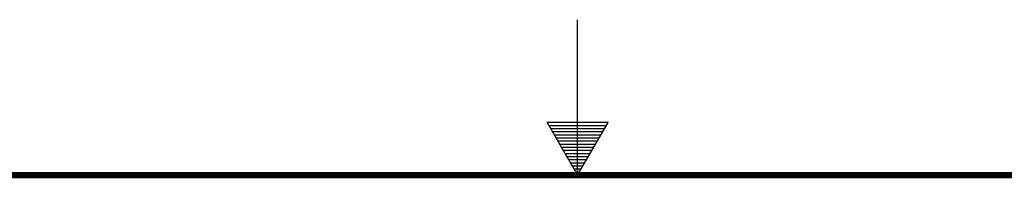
# Model space of a CAD drawing. Header units: inches. Extents: x 0 to 34, y 0 to 22.
# Tile 80 of 93: x 15.2 to 18.4, y 21.5 to 22. Entities that reach past the tile are written whole.
import ezdxf

# ---------------------------------------------------------------- set-up
doc = ezdxf.new("R2010")
doc.units = ezdxf.units.IN
doc.header["$LTSCALE"] = 1.87
doc.header["$MEASUREMENT"] = 0
doc.layers.get('0').update_dxf_attribs({"linetype": 'CONTINUOUS'})

msp = doc.modelspace()

# ---------------------------------------------------------------- linework, layer by layer
at = {"color": 2, "linetype": 'CONTINUOUS'}
for p, q in [((17, 21.5), (17, 22)), ((16.902, 21.6697), (17, 21.5)), ((17.098, 21.6697), (16.902, 21.6697)), ((16.9076, 21.66), (17.0924, 21.66)), ((16.9134, 21.65), (17.0866, 21.65)), ((17, 21.5), (17.098, 21.6697)), ((16.9192, 21.64), (17.0808, 21.64)), ((16.925, 21.63), (17.0751, 21.63)), ((16.9307, 21.62), (17.0693, 21.62)), ((16.9365, 21.61), (17.0635, 21.61)), ((16.9423, 21.6), (17.0578, 21.6)), ((16.9481, 21.59), (17.052, 21.59)), ((16.9538, 21.58), (17.0462, 21.58)), ((16.9596, 21.57), (17.0404, 21.57)), ((16.9654, 21.56), (17.0347, 21.56)), ((16.9712, 21.55), (17.0289, 21.55)), ((16.9769, 21.54), (17.0231, 21.54)), ((16.9827, 21.53), (17.0173, 21.53)), ((16.9885, 21.52), (17.0116, 21.52)), ((16.9942, 21.51), (17.0058, 21.51))]:
    msp.add_line(p, q, dxfattribs=at)
at = {"color": 7, "linetype": 'CONTINUOUS', "const_width": 0.02}
msp.add_lwpolyline([(33.5, 21.5), (0.5, 21.5)], dxfattribs=at)

doc.saveas('drawing.dxf')
